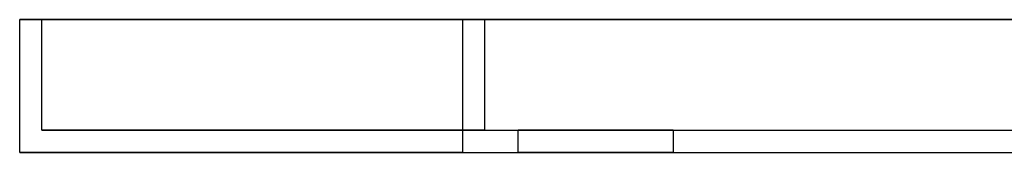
# Model space of a CAD drawing. Header units: millimetres. Extents: x -156 to 156, y -132 to 52.
# Tile 1 of 79: x -156 to -112, y 0 to 6. Entities that reach past the tile are written whole.
import ezdxf

# ---------------------------------------------------------------- set-up
doc = ezdxf.new("R2010")
doc.units = ezdxf.units.MM
doc.layers.add('MAIN-1', color=7, linetype='Continuous')

msp = doc.modelspace()

# ---------------------------------------------------------------- linework, layer by layer
at = {"layer": 'MAIN-1'}
for p, q in [((-156, 6), (-136, 6)), ((-156, 6), (-156, 6)), ((-136, 6), (-156, 6)), ((-156, 0), (-156, 6)), ((-156, 0), (-156, 6)), ((-135, 6), (-155, 6)), ((-155, 6), (-155, 6)), ((-155, 6), (-135, 6)), ((-155, 1), (-155, 6)), ((-155, 1), (-155, 6)), ((136, 6), (-136, 6)), ((-136, 6), (136, 6)), ((-136, 0), (-136, 6)), ((-136, 0), (-136, 6)), ((-135, 6), (135, 6)), ((135, 6), (-135, 6)), ((-135, 1), (-135, 6)), ((-135, 1), (-135, 6)), ((-155, 1), (-155, 1)), ((-155, 1), (-135, 1)), ((-135, 1), (-155, 1)), ((-135, 1), (135, 1)), ((-135, 1), (135, 1)), ((-133.5, 1), (-126.5, 1)), ((-133.5, 0), (-133.5, 1)), ((-133.5, 1), (-126.5, 1)), ((-133.5, 0), (-133.5, 1)), ((-126.5, 1), (-133.5, 1)), ((-126.5, 1), (-133.5, 1)), ((-126.5, 1), (-126.5, 0)), ((-126.5, 1), (-126.5, 0)), ((-156, 0), (-156, 0)), ((-136, 0), (-156, 0)), ((-136, 0), (136, 0)), ((-126.5, 0), (-133.5, 0)), ((-133.5, 0), (-126.5, 0)), ((-156, 0), (-136, 0)), ((-136, 0), (136, 0)), ((-126.5, 0), (-133.5, 0)), ((-133.5, 0), (-126.5, 0))]:
    msp.add_line(p, q, dxfattribs=at)

doc.saveas('drawing.dxf')
